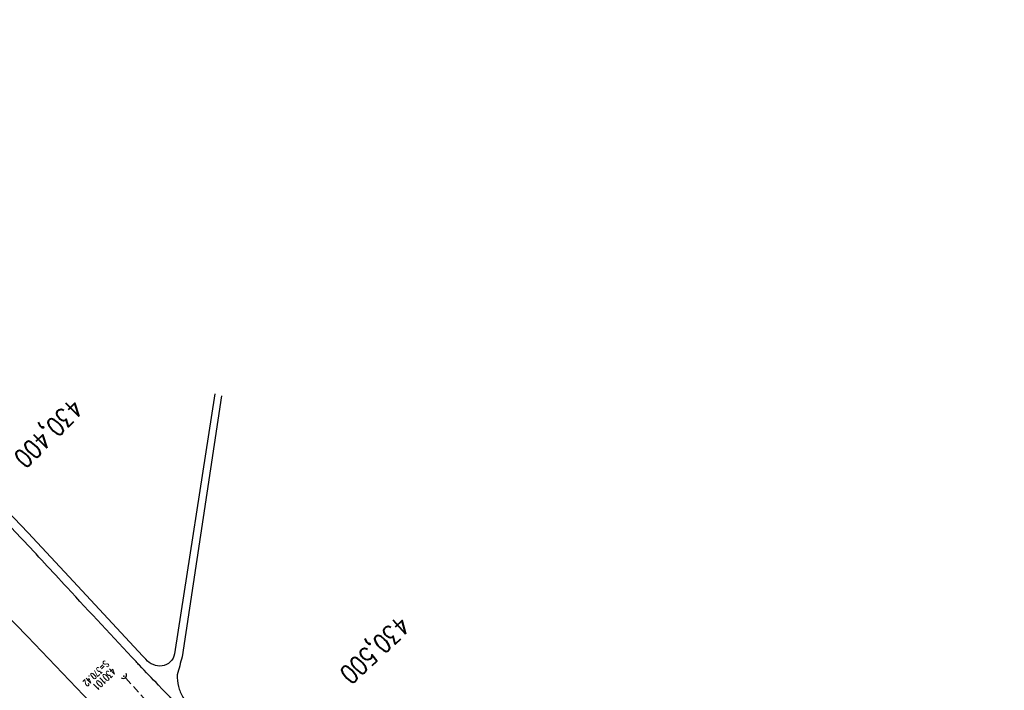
# Model space of a CAD drawing. Extents: x 454519 to 459636, y 422856 to 428936.
# Tile 81 of 82: x 454747 to 455010, y 428724 to 428903. Entities that reach past the tile are written whole.
import ezdxf

# ---------------------------------------------------------------- set-up
doc = ezdxf.new("R2010")
doc.units = 0
doc.header["$LTSCALE"] = 2
doc.header["$MEASUREMENT"] = 0
for name, pattern in [('ACHSE', [5.5, 4, -0.5, 0.5, -0.5]), ('AUSGEZOGEN', [0]), ('GESTRICH-X2', [1.5, 1, -0.5]), ('GESTRICHELT', [0.75, 0.5, -0.25])]:
    doc.linetypes.add(name, pattern=pattern)
doc.layers.get('0').update_dxf_attribs({"linetype": 'CONTINUOUS'})
for name, color, linetype in [('ACHSETOP', 1, 'ACHSE'), ('FBR', 8, 'CONTINUOUS'), ('HEKTOM', 1, 'GESTRICHELT'), ('KANAL', 7, 'GESTRICH-X2'), ('SCHACHTNR', 6, 'CONTINUOUS'), ('SCHSYMBOL', 7, 'CONTINUOUS'), ('WEG', 8, 'AUSGEZOGEN')]:
    doc.layers.add(name, color=color, linetype=linetype)
doc.styles.add('ROMANS', font='romans.shx', dxfattribs={"width": 0.8})

# ---------------------------------------------------------------- blocks, each defined once
blk = doc.blocks.new('40')
at = {"color": 0}
blk.add_arc((0.02, 0.31), 0.91, 192.5363, 347.4637, dxfattribs=at)
blk.add_point((0, 0), dxfattribs=at)

msp = doc.modelspace()

# ---------------------------------------------------------------- linework, layer by layer
at = {"layer": 'ACHSETOP', "flags": 128}
msp.add_lwpolyline([(454884.68, 428565.24, 0.000766), (454880.4, 428570.49, 0.00142), (454872.47, 428580.13, 0.001428), (454864.47, 428589.74, 0.001428), (454856.42, 428599.3, 0.001418), (454848.33, 428608.8, 0.001413), (454840.16, 428618.29, 0.001414), (454831.92, 428627.73, 0.001421), (454823.68, 428637.09, 0.001427), (454815.38, 428646.4, 0.00142), (454806.99, 428655.7, 0.001418), (454798.55, 428664.95, 0.001423), (454790.08, 428674.12, 0.001422), (454781.56, 428683.25, 0.001419), (454772.97, 428692.35, 0.001418), (454764.34, 428701.39, 0.00142), (454755.66, 428710.38, 0.001423), (454746.92, 428719.32, 0.001423), (454738.14, 428728.21, 0.001419), (454729.31, 428737.05, 0.001417), (454720.42, 428745.85, 0.001418), (454711.48, 428754.59, 0.00142), (454702.5, 428763.28, 0.001424), (454693.46, 428771.92, 0.001423), (454684.38, 428780.5, 0.00142), (454675.26, 428789.03, 0.001418), (454666.07, 428797.52, 0.00142), (454656.82, 428805.97, 0.001426), (454647.56, 428814.33, 0.001421), (454638.27, 428822.63, 0.001413), (454628.87, 428830.93, 0.001414), (454619.42, 428839.17, 0.001422), (454609.99, 428847.32, 0.001428), (454600.5, 428855.41, 0.001422), (454590.92, 428863.49, 0.001418), (454581.31, 428871.5, 0.00142), (454571.67, 428879.44, 0.000008), (454571.62, 428879.48, 0.001501)], format="xyb", dxfattribs=at)
at = {"layer": 'FBR', "flags": 128}
msp.add_lwpolyline([(455080.79, 428224.24, -0.000002), (455088.31, 428209.77, -0.001209)], format="xyb", dxfattribs=at)
at = {"layer": 'FBR'}
msp.add_lwpolyline([(454936.45, 428513.74), (454933.76, 428517.45), (454919.38, 428537.24), (454905.22, 428556.15), (454890.57, 428575.31), (454875.78, 428594.12), (454860.41, 428613), (454845.48, 428630.99), (454830.96, 428648.2), (454814.21, 428667.46), (454798.4, 428685.27), (454782.22, 428703.13), (454766.04, 428720.53), (454749.27, 428738.1), (454732.84, 428754.94), (454715.62, 428772.2), (454698.83, 428788.63), (454681.07, 428805.58)], dxfattribs=at)
at = {"layer": 'KANAL'}
msp.add_line((454775.47, 428727.03), (454802.47, 428696.81), dxfattribs=at)
at = {"layer": 'WEG', "flags": 128}
for points in [[(454910.63, 428594.42, 0.016547), (454910.62, 428598.39, 0.059775), (454909.93, 428602.78, 0.030057), (454907.03, 428611.11, 0.057411), (454902.62, 428618.99, 0.05605), (454896.4, 428625.84, 0.042727), (454889.6, 428630.87, 0.049832), (454883.08, 428634.03, 0.053796), (454875.21, 428636, -0.051332), (454866.96, 428638.01, -0.025569), (454856.48, 428642.36, -0.061471), (454852.49, 428644.9, -0.020521), (454848.56, 428648.42, -0.030194), (454846.15, 428651.07, -0.000607), (454838.82, 428660.2, -0.000322), (454825.03, 428677.43, -0.000141), (454820.98, 428682.51, 0.000053), (454810.16, 428696.07, 0.013836), (454800.5, 428707.5, 0.008599), (454784.14, 428725.18, -0.000577), (454779.1, 428730.43, -0.003142), (454778.18, 428731.41, -0.001084), (454759.8, 428751.19, 0.001653), (454747.73, 428764.15, 0.005591), (454719.39, 428793.73, 0.008949), (454701.15, 428811.68, 0.004493), (454682.3, 428829.26, 0.00392), (454660.35, 428849.05, 0.0001), (454647.34, 428860.6, -0.000067), (454627.77, 428877.96, -0.000236), (454617.38, 428887.19, -0.000301), (454609.27, 428894.41, -0.062389), (454605.67, 428898.52, -0.026707), (454604.1, 428901.14, -0.064256)], [(454799.18, 428802.82), (454788.45, 428733.48, -0.156009), (454787.3, 428731.34, -0.156009), (454785.11, 428730.26, -0.151446), (454782.78, 428730.61, -0.151446), (454780.79, 428732.05), (454779.89, 428733), (454761.52, 428752.78), (454749.44, 428765.75), (454721.06, 428795.36), (454702.75, 428813.37), (454683.87, 428830.99), (454661.9, 428850.8), (454648.89, 428862.34), (454629.32, 428879.71), (454618.93, 428888.93), (454610.82, 428896.15), (454607.61, 428899.83), (454606.18, 428902.53)], [(454800.98, 428802.27), (454790.46, 428732.71, -0.001109), (454789.19, 428727.92, 0.069239), (454789.5, 428724.83, 0.069239), (454790.64, 428721.93, 0.033714), (454802.04, 428708.87, -0.013836), (454811.77, 428697.35, -0.000053), (454822.6, 428683.79, 0.000141), (454826.65, 428678.72, 0.000322), (454840.43, 428661.49, 0.000607), (454847.76, 428652.37, 0.030194), (454850.01, 428649.9, 0.020521), (454853.8, 428646.5, 0.061471), (454857.37, 428644.23, 0.025569), (454867.65, 428639.96, 0.051332), (454875.49, 428638.04, -0.053796), (454883.79, 428635.97, -0.049831), (454890.69, 428632.63, -0.042727), (454897.77, 428627.39, -0.056046), (454904.29, 428620.2, -0.057414), (454908.93, 428611.91, -0.030057), (454911.92, 428603.35, -0.059775), (454912.68, 428598.47, -0.020234), (454912.66, 428593.44, 0.017431), (454912.61, 428587.95, 0.011775), (454912.9, 428582.1, 0.019654), (454913.27, 428578.71, 0.096759), (454914.63, 428574.92, 0.040266), (454921.09, 428565.82, 0.030685), (454929.94, 428556.49, -0.027601), (454940.2, 428545.81, -0.013317), (454946.98, 428537.48, -0.020055), (454951.16, 428531.59, -0.071386), (454953.29, 428526.99, -0.027662), (454956.04, 428515.56, -0.078018), (454956.22, 428508.48, -0.076344), (454952.2, 428494.66, 0.076344)]]:
    msp.add_lwpolyline(points, format="xyb", dxfattribs=at)

# ---------------------------------------------------------------- block references
at = {"layer": 'SCHSYMBOL', "rotation": 39.34830801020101}
msp.add_blockref('40', (454774.96, 428727.58), dxfattribs=at)

# ---------------------------------------------------------------- texts
at = {"layer": 'HEKTOM', "style": 'ROMANS', "width": 0.8}
for s, rotation, p in [('430,400', 224.5921, (454761.07, 428801.87)), ('430,500', 223.0908, (454848.37, 428743.95))]:
    msp.add_text(s, height=5, rotation=rotation, dxfattribs=at).set_placement(p)
at = {"layer": 'SCHACHTNR', "style": 'ROMANS'}
for s, height, width, p in [('S=370.42', 1.8, 0.6, (454769.91, 428731.84)), ('430101', 2, 0.7, (454771.63, 428730.02))]:
    msp.add_text(s, height=height, rotation=224.1369, dxfattribs=dict(at, width=width)).set_placement(p)

doc.saveas('drawing.dxf')
